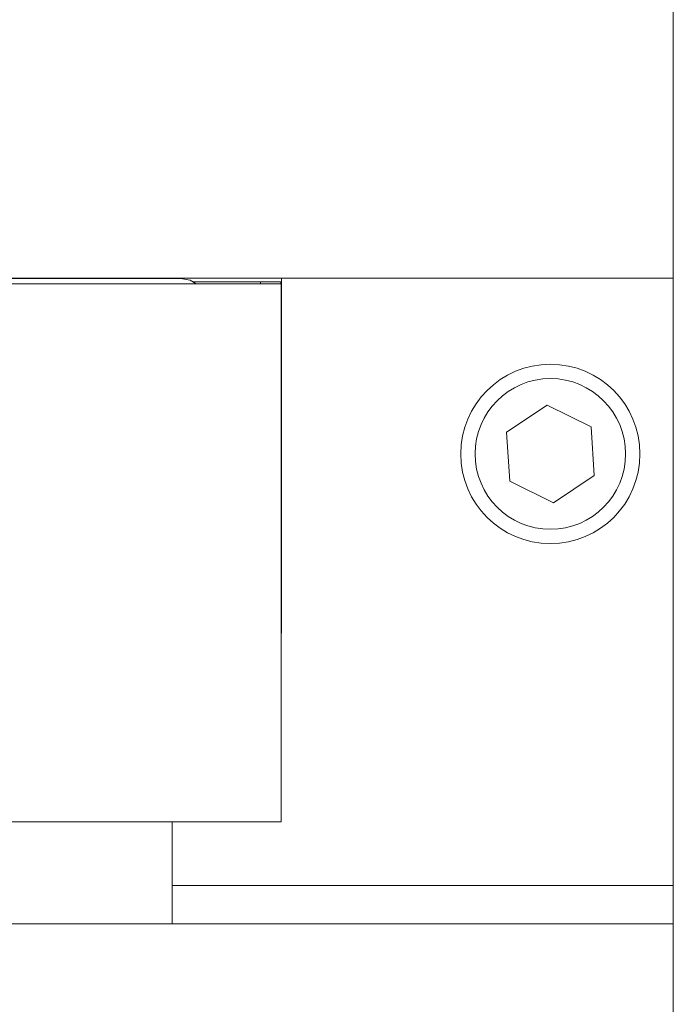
# Model space of a CAD drawing. Header units: inches. Extents: x 1.9 to 39.5, y 2.6 to 32.8.
# Tile 9 of 30: x 18.1 to 19, y 9.5 to 10.9. Entities that reach past the tile are written whole.
import ezdxf

# ---------------------------------------------------------------- set-up
doc = ezdxf.new("R2010")
doc.units = ezdxf.units.IN
doc.header["$MEASUREMENT"] = 0

msp = doc.modelspace()

# ---------------------------------------------------------------- linework, layer by layer
at = {"color": 7, "linetype": 'Continuous', "lineweight": 15}
for p, q in [((19.0404, 12.1108), (19.0404, 10.5108)), ((16.2904, 10.5108), (19.0404, 10.5108)), ((18.3531, 10.5105), (16.9776, 10.5105)), ((18.1104, 10.5028), (18.4934, 10.5028)), ((18.2641, 10.5105), (18.2641, 10.5108)), ((18.3527, 10.5105), (18.3527, 10.5108)), ((18.4647, 10.5058), (18.3706, 10.5058)), ((18.4929, 10.5058), (18.4647, 10.5058)), ((18.4647, 10.5028), (18.4647, 10.5058)), ((18.4929, 10.5028), (18.4929, 10.5058)), ((18.4939, 10.5058), (18.4929, 10.5058)), ((18.4934, 10.5028), (18.4934, 9.7528)), ((18.4939, 10.5108), (18.4939, 10.0158)), ((18.4939, 10.5108), (19.0404, 10.5108)), ((19.0404, 10.5108), (19.0404, 9.6108)), ((18.4934, 10.3558), (18.4939, 10.3558)), ((18.8645, 10.3339), (18.8078, 10.296)), ((18.9256, 10.3037), (18.8645, 10.3339)), ((18.8078, 10.296), (18.8122, 10.228)), ((18.9301, 10.2357), (18.9256, 10.3037)), ((18.8122, 10.228), (18.8733, 10.1978)), ((18.8733, 10.1978), (18.9301, 10.2357)), ((18.4933, 10.1358), (18.4939, 10.1358)), ((18.4934, 10.0158), (18.4939, 10.0158)), ((16.8414, 9.7528), (18.4934, 9.7528)), ((18.3414, 9.7528), (18.3414, 9.6108)), ((18.3414, 9.6642), (19.0404, 9.6642)), ((19.0404, 9.6642), (19.0404, 5.3432)), ((16.9893, 9.6108), (18.3414, 9.6108)), ((18.3414, 9.6108), (19.0404, 9.6108))]:
    msp.add_line(p, q, dxfattribs=at)
at = {"color": 7, "linetype": 'Continuous', "lineweight": 15, "flags": 128}
msp.add_lwpolyline([(18.375, 10.5028), (18.3665, 10.5078), (18.3531, 10.5105)], dxfattribs=at)
at = {"color": 7, "linetype": 'Continuous', "lineweight": 15}
for radius in [0.125, 0.105]:
    msp.add_circle((18.8689, 10.2658), radius, dxfattribs=at)

doc.saveas('drawing.dxf')
